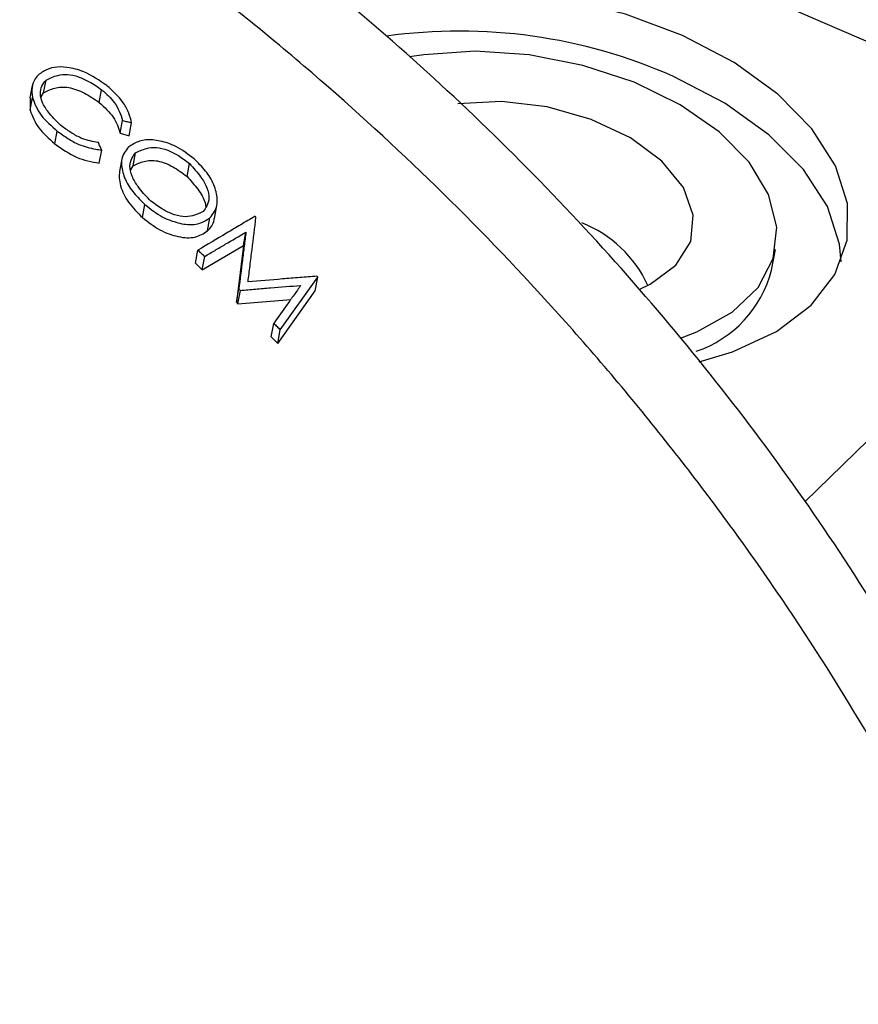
# Model space of a CAD drawing. Header units: inches. Extents: x 0.6 to 16.3, y 0.2 to 11.5.
# Tile 33 of 34: x 14.833 to 15.029, y 10.716 to 10.946. Entities that reach past the tile are written whole.
import ezdxf

# ---------------------------------------------------------------- set-up
doc = ezdxf.new("R2010")
doc.units = ezdxf.units.IN
doc.header["$MEASUREMENT"] = 0

msp = doc.modelspace()

# ---------------------------------------------------------------- linework, layer by layer
at = {"color": 7, "linetype": 'Continuous', "lineweight": 25}
for p, q in [((15.09671926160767, 10.9119879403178), (14.95342534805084, 10.97383913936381)), ((14.92745262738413, 10.93743718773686), (14.92413221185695, 10.93689581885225)), ((14.83633068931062, 10.93028590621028), (14.83577790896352, 10.92735985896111)), ((14.83895897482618, 10.92859347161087), (14.83951457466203, 10.9315344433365)), ((14.83840062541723, 10.92758950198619), (14.83895897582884, 10.92859347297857)), ((14.85190372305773, 10.92632055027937), (14.85246333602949, 10.92928276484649)), ((14.83580398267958, 10.92453846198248), (14.83635986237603, 10.92748091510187)), ((14.83583228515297, 10.92735337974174), (14.83580398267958, 10.92453846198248)), ((14.85678163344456, 10.91916650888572), (14.85734473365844, 10.92214718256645)), ((14.85888404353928, 10.91857180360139), (14.85944794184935, 10.92155670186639)), ((14.84158970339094, 10.91668695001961), (14.84214926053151, 10.91964886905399)), ((14.85678163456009, 10.91916650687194), (14.85888404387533, 10.91857180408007)), ((14.85192709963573, 10.91222055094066), (14.85249090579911, 10.91520496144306)), ((14.85980722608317, 10.91160623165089), (14.86037359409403, 10.91460420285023)), ((14.85718240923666, 10.91321593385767), (14.85661690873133, 10.91022255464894)), ((14.85925299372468, 10.91060869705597), (14.85980722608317, 10.91160623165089)), ((14.87234832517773, 10.90909994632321), (14.87291952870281, 10.91212351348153)), ((14.86197156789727, 10.89953215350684), (14.86254263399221, 10.90255499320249)), ((14.87871351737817, 10.89930332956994), (14.87928922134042, 10.9023507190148)), ((14.87708616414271, 10.8964113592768), (14.87766356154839, 10.89946771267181)), ((14.8854690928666, 10.8930711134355), (14.88605087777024, 10.8961506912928)), ((14.87429336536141, 10.88889148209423), (14.87487258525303, 10.89195748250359)), ((14.87587716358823, 10.88741290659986), (14.88546909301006, 10.89307111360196)), ((14.88546909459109, 10.89307111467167), (14.88382288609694, 10.87983012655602)), ((15.00842408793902, 10.88732090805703), (15.00933453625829, 10.89214020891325)), ((14.87429336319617, 10.88889148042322), (14.87587716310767, 10.8874129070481)), ((14.87587716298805, 10.88741290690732), (14.87645753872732, 10.89048502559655)), ((14.89405646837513, 10.87339445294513), (14.9027975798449, 10.88565783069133)), ((14.90220458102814, 10.88251889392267), (14.90279757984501, 10.88565783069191)), ((14.88382288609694, 10.87983012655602), (14.88440937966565, 10.88293462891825)), ((14.88417065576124, 10.87949182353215), (14.8847574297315, 10.88259781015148)), ((14.89346178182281, 10.8702465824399), (14.90220457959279, 10.88251889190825)), ((14.88382288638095, 10.87983012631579), (14.8841727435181, 10.87948979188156)), ((14.88417065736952, 10.87949182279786), (14.89648794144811, 10.88047618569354)), ((14.89194382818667, 10.87178478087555), (14.89253716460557, 10.87492550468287)), ((14.89346178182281, 10.8702465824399), (14.89405646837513, 10.87339445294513)), ((14.89194382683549, 10.87178477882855), (14.89346178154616, 10.87024658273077))]:
    msp.add_line(p, q, dxfattribs=at)
at = {"color": 8, "linetype": 'Continuous', "lineweight": 25}
msp.add_line((15.01617532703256, 10.83337459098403), (15.09671926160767, 10.9119879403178), dxfattribs=at)
at = {"color": 7, "linetype": 'Continuous', "lineweight": 25, "flags": 128}
for points in [[(14.99156006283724, 10.86594534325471), (14.99934470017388, 10.86827395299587), (15.0095732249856, 10.87303336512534), (15.01761823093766, 10.87912182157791), (15.02317316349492, 10.88630732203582), (15.02602635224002, 10.89431606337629), (15.0260690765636, 10.90284287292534), (15.02329970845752, 10.91156283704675), (15.01782377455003, 10.92014368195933), (15.00984993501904, 10.92825843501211), (14.9996820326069, 10.93559788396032), (14.98770751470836, 10.94188235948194), (14.97438266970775, 10.9468723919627), (14.96021524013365, 10.95037783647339), (14.9457450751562, 10.95226511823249), (14.93152355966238, 10.95246232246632)], [(14.98721421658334, 10.87150182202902), (14.99099989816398, 10.87292790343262), (14.99926806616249, 10.87751035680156), (15.00529610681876, 10.88328900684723), (15.0088021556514, 10.88999365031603), (15.00962227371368, 10.89731078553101), (15.00771811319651, 10.90489827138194), (15.00317871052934, 10.91240132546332), (14.99621632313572, 10.91946911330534), (14.98715650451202, 10.9257711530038), (14.97642288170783, 10.93101276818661), (14.96451734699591, 10.93494886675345), (14.95199658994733, 10.93739540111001), (14.93944606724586, 10.93823797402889), (14.92745262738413, 10.93743718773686)], [(15.02458001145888, 10.88926007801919), (15.02423040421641, 10.89331526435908), (15.02140767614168, 10.90207264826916), (15.01585806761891, 10.91068402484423), (15.00779484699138, 10.91881846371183), (14.99752787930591, 10.92616336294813), (14.98545171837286, 10.93243646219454)], [(14.97774087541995, 10.88291070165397), (14.98015505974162, 10.8840409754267), (14.98616119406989, 10.88844554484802), (14.9895862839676, 10.89393641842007), (14.99017630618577, 10.90010636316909), (14.98788750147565, 10.90649778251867), (14.98288962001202, 10.91263665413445), (14.97555333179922, 10.91806768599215), (14.96642273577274, 10.9223880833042), (14.95617500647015, 10.92527742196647), (14.94557017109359, 10.92652141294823), (14.93539474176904, 10.92602779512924)]]:
    msp.add_lwpolyline(points, dxfattribs=at)
at = {"color": 7, "linetype": 'Continuous', "lineweight": 25}
for centre, radius, start, end in [((14.93575999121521, 10.81992333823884), 0.1229978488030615, 66.17121920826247, 97.940791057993), ((14.95380168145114, 10.8718802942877), 0.0284198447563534, 24.72323084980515, 68.39886154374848), ((14.98235207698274, 10.89396534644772), 0.02690535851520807, 288.420340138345, 345.7025461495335)]:
    msp.add_arc(centre, radius, start, end, dxfattribs=at)
for points, knots in [([(15.10447607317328, 10.49257177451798), (15.1049149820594, 10.49493169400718), (15.10711034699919, 10.50673570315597), (15.10937246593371, 10.52853652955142), (15.11045489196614, 10.55810245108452), (15.10915444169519, 10.5882362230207), (15.10559054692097, 10.61876070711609), (15.09974508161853, 10.6495129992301), (15.09165882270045, 10.68031357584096), (15.08137787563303, 10.71098657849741), (15.0689662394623, 10.74135830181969), (15.0545000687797, 10.77126016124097), (15.03806679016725, 10.80052956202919), (15.01976260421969, 10.82901136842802), (14.99969071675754, 10.85655807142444), (14.97796004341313, 10.88302935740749), (14.95468507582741, 10.90829085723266), (14.92998541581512, 10.93221389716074), (14.90398584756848, 10.95467500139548), (14.87681588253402, 10.97555622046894), (14.8486095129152, 10.99474528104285), (14.81950473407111, 11.01213590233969), (14.78964404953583, 11.02762764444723), (14.75917500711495, 11.04112613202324), (14.72825229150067, 11.05254307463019), (14.69703784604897, 11.06179798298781), (14.66570157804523, 11.068819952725), (14.63442022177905, 11.07355013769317), (14.60337764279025, 11.07594418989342), (14.5727633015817, 11.07597519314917), (14.54276910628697, 11.07363668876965), (14.51358600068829, 11.06894374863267), (14.48539625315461, 11.06193668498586), (14.45837904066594, 11.05266788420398), (14.43266834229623, 11.04124264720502), (14.40849199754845, 11.0276535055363), (14.38835409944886, 11.01418091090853), (14.37701199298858, 11.00446633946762), (14.37259012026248, 11.00067898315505)], [0, 0, 0, 0, 0.007002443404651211, 0.03502530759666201, 0.06317494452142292, 0.09151573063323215, 0.1200236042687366, 0.1486693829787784, 0.1774220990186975, 0.2062523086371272, 0.2351344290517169, 0.2640480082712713, 0.2929770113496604, 0.3219104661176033, 0.350844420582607, 0.3797782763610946, 0.4087139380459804, 0.4376550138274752, 0.4666060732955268, 0.4955706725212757, 0.5245531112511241, 0.5535570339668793, 0.5825843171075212, 0.6116341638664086, 0.6407021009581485, 0.6697748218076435, 0.6988353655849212, 0.7278603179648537, 0.7568199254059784, 0.7856793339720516, 0.8144011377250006, 0.842949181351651, 0.8712931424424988, 0.8994130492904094, 0.9273027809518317, 0.9549718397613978, 0.9824451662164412, 1, 1, 1, 1]), ([(14.85369623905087, 10.93022979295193), (14.85194287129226, 10.9314412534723), (14.8489628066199, 10.93350027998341), (14.8445805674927, 10.93457577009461), (14.84133746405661, 10.93466219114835), (14.83934561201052, 10.93382270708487), (14.83829955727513, 10.93315836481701), (14.83789849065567, 10.93290365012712)], [0, 0, 0, 0, 0.3137610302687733, 0.5332755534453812, 0.7112312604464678, 0.8892835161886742, 1, 1, 1, 1]), ([(14.83789849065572, 10.93290365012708), (14.837572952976, 10.93255269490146), (14.83676582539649, 10.93168254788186), (14.83610401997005, 10.92987160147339), (14.83627473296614, 10.92827639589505), (14.83635986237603, 10.92748091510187)], [0, 0, 0, 0, 0.2531078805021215, 0.62754748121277, 1, 1, 1, 1]), ([(14.83951457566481, 10.93153444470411), (14.84037768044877, 10.93195470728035), (14.84182096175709, 10.93265746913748), (14.84444996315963, 10.93296671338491), (14.84706440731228, 10.9323803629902), (14.84981460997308, 10.93111295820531), (14.85152361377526, 10.92993208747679), (14.85246334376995, 10.92928276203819)], [0, 0, 0, 0, 0.2633264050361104, 0.4403336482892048, 0.6182388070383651, 0.7900809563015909, 1, 1, 1, 1]), ([(14.84326682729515, 10.92068834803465), (14.84223049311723, 10.92169735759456), (14.84046646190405, 10.92341487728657), (14.83863198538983, 10.92608367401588), (14.83802918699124, 10.92834149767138), (14.83847413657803, 10.93016115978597), (14.83917045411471, 10.93108023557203), (14.83951457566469, 10.93153444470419)], [0, 0, 0, 0, 0.2715363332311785, 0.4622047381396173, 0.653962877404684, 0.8289877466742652, 1, 1, 1, 1]), ([(14.85944794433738, 10.92155670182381), (14.85926066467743, 10.92230553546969), (14.85888426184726, 10.92381057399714), (14.85753820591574, 10.92654000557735), (14.85542793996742, 10.9286282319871), (14.85402562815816, 10.92992515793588), (14.85369623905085, 10.93022979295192)], [0, 0, 0, 0, 0.2538556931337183, 0.5102102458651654, 0.8849532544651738, 1, 1, 1, 1]), ([(14.83895897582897, 10.92859347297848), (14.83978357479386, 10.92898922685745), (14.84101924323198, 10.92958226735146), (14.84303412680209, 10.92995573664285), (14.844779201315, 10.92983806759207), (14.8466247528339, 10.92933719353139), (14.84908694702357, 10.9282677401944), (14.85077722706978, 10.92709927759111), (14.85190550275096, 10.92631931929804)], [0, 0, 0, 0, 0.2502195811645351, 0.3749561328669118, 0.4998787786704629, 0.6244766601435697, 0.7493351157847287, 0.9999999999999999, 0.9999999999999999, 0.9999999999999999, 0.9999999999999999]), ([(14.85246334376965, 10.92928276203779), (14.85354367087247, 10.92832390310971), (14.85529884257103, 10.92676607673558), (14.85665847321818, 10.92423040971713), (14.85711223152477, 10.92285297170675), (14.85734473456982, 10.92214718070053)], [0, 0, 0, 0, 0.4383870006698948, 0.7122328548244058, 1, 1, 1, 1]), ([(14.83635986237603, 10.92748091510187), (14.83659988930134, 10.92679956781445), (14.83708197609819, 10.92543110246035), (14.83870657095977, 10.92265408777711), (14.84078354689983, 10.92084103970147), (14.84214926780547, 10.91964886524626)], [0, 0, 0, 0, 0.2534925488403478, 0.5091320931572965, 1, 1, 1, 1]), ([(14.85190373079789, 10.92632054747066), (14.85312380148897, 10.92520430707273), (14.85557242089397, 10.92296406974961), (14.85637763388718, 10.92043527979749), (14.85678163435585, 10.91916650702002)], [0, 0, 0, 0, 0.4982688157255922, 1, 1, 1, 1]), ([(14.83580398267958, 10.92453846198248), (14.83633093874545, 10.92314557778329), (14.83738226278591, 10.92036665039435), (14.84018953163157, 10.9179114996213), (14.84158971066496, 10.91668694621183)], [0, 0, 0, 0, 0.5012308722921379, 1, 1, 1, 1]), ([(14.85734473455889, 10.92214718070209), (14.85752024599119, 10.92209810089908), (14.85787126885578, 10.92199994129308), (14.85857249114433, 10.92180331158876), (14.85909785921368, 10.92165531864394), (14.85944794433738, 10.92155670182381)], [0, 0, 0, 0, 0.2501715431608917, 0.5003430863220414, 1, 1, 1, 1]), ([(14.84214926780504, 10.91964886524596), (14.84294358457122, 10.91907217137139), (14.84453898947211, 10.91791386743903), (14.84756648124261, 10.91621513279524), (14.85027257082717, 10.91560242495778), (14.85200917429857, 10.91529127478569), (14.85249090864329, 10.91520496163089)], [0, 0, 0, 0, 0.2467982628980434, 0.4957004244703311, 0.860107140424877, 0.9999999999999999, 0.9999999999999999, 0.9999999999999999, 0.9999999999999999]), ([(14.85170372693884, 10.91699552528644), (14.85042853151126, 10.91721797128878), (14.8483778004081, 10.91757570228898), (14.84549688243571, 10.91914997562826), (14.84402145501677, 10.92016777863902), (14.84326682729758, 10.92068834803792)], [0, 0, 0, 0, 0.4454576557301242, 0.7163716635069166, 1, 1, 1, 1]), ([(14.84158971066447, 10.91668694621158), (14.84325028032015, 10.91550513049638), (14.84659543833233, 10.91312440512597), (14.85014139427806, 10.91252327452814), (14.85192710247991, 10.91222055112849)], [0, 0, 0, 0, 0.4964099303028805, 1, 1, 1, 1]), ([(14.85249090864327, 10.91520496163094), (14.85242537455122, 10.91535442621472), (14.85229430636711, 10.91565335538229), (14.85203203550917, 10.91625041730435), (14.85183502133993, 10.9166975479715), (14.85170372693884, 10.91699552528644)], [0, 0, 0, 0, 0.2501381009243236, 0.5002762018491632, 1, 1, 1, 1]), ([(14.87396907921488, 10.91322140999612), (14.8725846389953, 10.91427144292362), (14.87009284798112, 10.91616134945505), (14.86606981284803, 10.91748312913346), (14.86260964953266, 10.91781394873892), (14.86031752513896, 10.91697586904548), (14.8591605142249, 10.91624966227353), (14.85873277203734, 10.91598118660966)], [0, 0, 0, 0, 0.2601036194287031, 0.4681486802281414, 0.6754744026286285, 0.8800242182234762, 0.9999999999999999, 0.9999999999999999, 0.9999999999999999, 0.9999999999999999]), ([(14.85873277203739, 10.91598118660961), (14.85805804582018, 10.91510882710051), (14.8568322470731, 10.91352398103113), (14.85724537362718, 10.91008244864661), (14.85859655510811, 10.90679802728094), (14.86078991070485, 10.90431441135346), (14.86211896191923, 10.90298028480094), (14.86254263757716, 10.90255499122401)], [0, 0, 0, 0, 0.2690821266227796, 0.4888509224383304, 0.7081864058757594, 0.9069755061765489, 1, 1, 1, 1]), ([(14.86360676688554, 10.90364000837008), (14.86268768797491, 10.90465397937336), (14.86107741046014, 10.90643051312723), (14.85938851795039, 10.90917749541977), (14.85888588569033, 10.91151901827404), (14.85940148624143, 10.91329701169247), (14.8600617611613, 10.91418488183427), (14.86037359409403, 10.91460420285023)], [0, 0, 0, 0, 0.2634251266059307, 0.4615355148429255, 0.6609140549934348, 0.8398573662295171, 1, 1, 1, 1]), ([(14.86037359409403, 10.91460420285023), (14.86117750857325, 10.91498844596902), (14.86258529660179, 10.91566131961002), (14.86514378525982, 10.91597745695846), (14.86780054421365, 10.91531885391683), (14.87046149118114, 10.91395420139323), (14.87207040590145, 10.91275592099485), (14.87291953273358, 10.91212351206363)], [0, 0, 0, 0, 0.250244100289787, 0.4382190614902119, 0.6274283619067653, 0.8033702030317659, 1, 1, 1, 1]), ([(14.85980722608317, 10.91160623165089), (14.86061312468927, 10.91198668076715), (14.8618244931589, 10.9125585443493), (14.86377921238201, 10.91290037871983), (14.86546837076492, 10.91276183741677), (14.86725644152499, 10.91223727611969), (14.86963753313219, 10.91112044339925), (14.87126640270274, 10.90990636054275), (14.87234938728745, 10.90909915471)], [0, 0, 0, 0, 0.2494181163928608, 0.3749072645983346, 0.4997307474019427, 0.6252557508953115, 0.7508442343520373, 1, 1, 1, 1]), ([(14.87291953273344, 10.91212351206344), (14.87383318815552, 10.91110545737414), (14.87544783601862, 10.90930631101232), (14.87712725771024, 10.90647788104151), (14.87760798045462, 10.90404868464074), (14.877061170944, 10.90223214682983), (14.87639301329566, 10.9013370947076), (14.87607900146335, 10.90091645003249)], [0, 0, 0, 0, 0.2608924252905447, 0.4610593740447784, 0.6625916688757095, 0.8414293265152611, 1, 1, 1, 1]), ([(14.87766356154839, 10.89946771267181), (14.8783615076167, 10.90035588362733), (14.87961504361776, 10.90195107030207), (14.87928222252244, 10.90547319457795), (14.87799458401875, 10.90881020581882), (14.87581182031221, 10.91137741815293), (14.87443433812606, 10.91275583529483), (14.87396907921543, 10.91322140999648)], [0, 0, 0, 0, 0.2708299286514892, 0.4864201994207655, 0.7015749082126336, 0.8992038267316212, 1, 1, 1, 1]), ([(14.85664251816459, 10.91021906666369), (14.85658810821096, 10.90972818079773), (14.85647308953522, 10.90869048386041), (14.85683994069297, 10.90688835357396), (14.85752869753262, 10.90499059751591), (14.85908414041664, 10.90241951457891), (14.86080870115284, 10.9006949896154), (14.86197230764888, 10.89953140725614)], [0, 0, 0, 0, 0.1522258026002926, 0.3217942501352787, 0.4968806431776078, 0.6605321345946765, 1, 1, 1, 1]), ([(14.87234832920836, 10.90909994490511), (14.87322011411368, 10.90812196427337), (14.8745301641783, 10.9066523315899), (14.87590830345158, 10.90456225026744), (14.87657324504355, 10.90312012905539), (14.87670063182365, 10.90227408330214), (14.87675187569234, 10.90193374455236)], [0, 0, 0, 0, 0.4266080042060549, 0.641073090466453, 0.8556145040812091, 1, 1, 1, 1]), ([(14.86254263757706, 10.90255499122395), (14.86386416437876, 10.90152116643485), (14.86630222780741, 10.89961387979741), (14.87026351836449, 10.89818831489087), (14.87378207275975, 10.89766145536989), (14.87609783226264, 10.8984687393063), (14.87724887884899, 10.89920313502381), (14.87766356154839, 10.89946771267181)], [0, 0, 0, 0, 0.25059561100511, 0.4623197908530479, 0.6729265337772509, 0.8821666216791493, 1, 1, 1, 1]), ([(14.87607900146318, 10.90091645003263), (14.87530444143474, 10.9005488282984), (14.8739324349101, 10.89989764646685), (14.8714509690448, 10.89958804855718), (14.86884537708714, 10.90027714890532), (14.86615595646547, 10.9016927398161), (14.86451201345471, 10.90294851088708), (14.86360676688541, 10.9036400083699)], [0, 0, 0, 0, 0.2424384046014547, 0.4294400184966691, 0.6178574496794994, 0.789571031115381, 1, 1, 1, 1]), ([(14.86197157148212, 10.8995321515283), (14.86328876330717, 10.89849782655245), (14.86591901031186, 10.89643242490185), (14.86966648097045, 10.89516491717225), (14.87239247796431, 10.89477398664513), (14.87487503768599, 10.89499384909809), (14.87619574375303, 10.89584052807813), (14.87708616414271, 10.8964113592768)], [0, 0, 0, 0, 0.2502030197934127, 0.4996202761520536, 0.6289639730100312, 0.7498474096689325, 1, 1, 1, 1]), ([(14.88817410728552, 10.89982864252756), (14.88706642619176, 10.89917282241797), (14.88485106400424, 10.89786118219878), (14.88041828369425, 10.89523766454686), (14.87709079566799, 10.89326951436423), (14.87487258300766, 10.89195748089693)], [0, 0, 0, 0, 0.2500190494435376, 0.5000380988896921, 1, 1, 1, 1]), ([(14.87708616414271, 10.8964113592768), (14.87781299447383, 10.89717128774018), (14.87859558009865, 10.89798951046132), (14.87867248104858, 10.8992207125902), (14.87867795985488, 10.89930842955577)], [0, 0, 0, 0, 0.9287550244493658, 1, 1, 1, 1]), ([(14.88654158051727, 10.88457722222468), (14.88669950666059, 10.88583514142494), (14.88701535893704, 10.88835097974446), (14.88763975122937, 10.89336916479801), (14.88809469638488, 10.89711920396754), (14.88839794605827, 10.89961884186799)], [0, 0, 0, 0, 0.2500582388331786, 0.5001164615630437, 1, 1, 1, 1]), ([(14.88839794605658, 10.89961884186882), (14.88837926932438, 10.89963635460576), (14.88834191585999, 10.89967138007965), (14.88826730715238, 10.8997413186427), (14.88821136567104, 10.89979373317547), (14.88817410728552, 10.89982864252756)], [0, 0, 0, 0, 0.2503611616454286, 0.500722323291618, 1, 1, 1, 1]), ([(14.87645753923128, 10.89048502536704), (14.87725749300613, 10.89095728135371), (14.87885740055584, 10.89190179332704), (14.88205573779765, 10.89379044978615), (14.88445286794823, 10.89520662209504), (14.88605087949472, 10.89615069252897)], [0, 0, 0, 0, 0.2500176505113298, 0.5000353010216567, 1, 1, 1, 1]), ([(14.88605087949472, 10.89615069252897), (14.88591593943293, 10.89505242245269), (14.88564605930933, 10.89285588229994), (14.88510128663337, 10.88845478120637), (14.88468610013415, 10.88514235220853), (14.88440937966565, 10.88293462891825)], [0, 0, 0, 0, 0.2500955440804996, 0.5001910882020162, 1, 1, 1, 1]), ([(14.87487258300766, 10.89195748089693), (14.87500501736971, 10.89183480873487), (14.87526988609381, 10.89158946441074), (14.8757984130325, 10.89109889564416), (14.87619403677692, 10.89073043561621), (14.87645753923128, 10.89048502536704)], [0, 0, 0, 0, 0.2503506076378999, 0.5007012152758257, 1, 1, 1, 1]), ([(14.90257719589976, 10.88587861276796), (14.9012441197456, 10.88577530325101), (14.89857796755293, 10.88556868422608), (14.8932381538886, 10.88513976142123), (14.88921974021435, 10.88480219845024), (14.88654158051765, 10.88457722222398)], [0, 0, 0, 0, 0.2501095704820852, 0.5002191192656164, 1, 1, 1, 1]), ([(14.90279757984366, 10.88565783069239), (14.90277918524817, 10.88567626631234), (14.9027423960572, 10.88571313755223), (14.90266893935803, 10.88578673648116), (14.90261386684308, 10.88584188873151), (14.90257719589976, 10.88587861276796)], [0, 0, 0, 0, 0.2504498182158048, 0.5008996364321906, 1, 1, 1, 1]), ([(14.88440937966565, 10.88293462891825), (14.88443843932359, 10.88290652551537), (14.88449655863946, 10.88285031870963), (14.8846125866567, 10.88273805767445), (14.88469953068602, 10.88265387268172), (14.88475743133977, 10.88259780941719)], [0, 0, 0, 0, 0.2504011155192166, 0.5008022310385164, 1, 1, 1, 1]), ([(14.88475743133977, 10.88259780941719), (14.88593257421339, 10.88269790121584), (14.88828285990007, 10.88289808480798), (14.89297409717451, 10.88328599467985), (14.89648137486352, 10.88356412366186), (14.89881888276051, 10.88374948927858)], [0, 0, 0, 0, 0.2501086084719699, 0.5002172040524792, 1, 1, 1, 1]), ([(14.89881888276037, 10.88374948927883), (14.89829538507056, 10.88301444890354), (14.89724838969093, 10.88154436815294), (14.89515446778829, 10.87860341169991), (14.8935840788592, 10.87639665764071), (14.89253716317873, 10.87492550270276)], [0, 0, 0, 0, 0.250003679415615, 0.5000073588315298, 0.9999999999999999, 0.9999999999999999, 0.9999999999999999, 0.9999999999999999]), ([(14.89253716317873, 10.87492550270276), (14.89266418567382, 10.8747978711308), (14.89291823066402, 10.87454260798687), (14.89342488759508, 10.87403249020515), (14.89380402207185, 10.87364947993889), (14.89405646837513, 10.87339445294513)], [0, 0, 0, 0, 0.2504596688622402, 0.5009193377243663, 1, 1, 1, 1])]:
    msp.add_open_spline(points, degree=3, knots=knots, dxfattribs=at)
at = {"color": 8, "linetype": 'Continuous', "lineweight": 25}
msp.add_open_spline([(15.0967946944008, 10.47723436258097), (15.09833045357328, 10.48759613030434), (15.10140197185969, 10.50831966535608), (15.1024267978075, 10.54107837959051), (15.1006993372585, 10.57489832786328), (15.09594770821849, 10.60933794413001), (15.08836134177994, 10.6437826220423), (15.07799938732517, 10.67832378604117), (15.06474325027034, 10.71304887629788), (15.04877884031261, 10.74736968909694), (15.03040947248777, 10.78071772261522), (15.00967290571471, 10.81320686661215), (14.98643193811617, 10.84489137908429), (14.96105002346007, 10.87521985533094), (14.93398037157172, 10.90370340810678), (14.9052156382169, 10.93047414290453), (14.87462027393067, 10.95554263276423), (14.84269191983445, 10.97845880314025), (14.80998233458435, 10.99886847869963), (14.77643950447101, 11.01690702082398), (14.74194583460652, 11.03253881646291), (14.70707475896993, 11.04546651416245), (14.67241402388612, 11.05551006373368), (14.63787281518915, 11.06279237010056), (14.60336659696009, 11.06723536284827), (14.56947865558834, 11.06872654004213), (14.53676717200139, 11.06727917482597), (14.50511188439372, 11.06299092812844), (14.47447649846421, 11.0557460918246), (14.44537087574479, 11.04564770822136), (14.41832942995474, 11.03282634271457), (14.39379373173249, 11.01811592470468), (14.37936774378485, 11.00637034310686), (14.37241634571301, 11.00071054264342)], degree=3, knots=[0, 0, 0, 0, 0.0319315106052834, 0.06386301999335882, 0.09672225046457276, 0.1295814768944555, 0.1615130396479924, 0.1934445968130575, 0.2263043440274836, 0.2591640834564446, 0.291086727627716, 0.3230093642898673, 0.3558601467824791, 0.3887109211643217, 0.4206210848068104, 0.4525312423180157, 0.4853691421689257, 0.5182070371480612, 0.5501056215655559, 0.5820042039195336, 0.614829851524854, 0.647655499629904, 0.67954848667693, 0.7114414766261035, 0.7442608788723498, 0.7770802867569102, 0.8089761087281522, 0.8408719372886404, 0.8736938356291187, 0.9065157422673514, 0.9384215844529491, 0.9703274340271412, 1, 1, 1, 1], dxfattribs=at)

doc.saveas('drawing.dxf')
